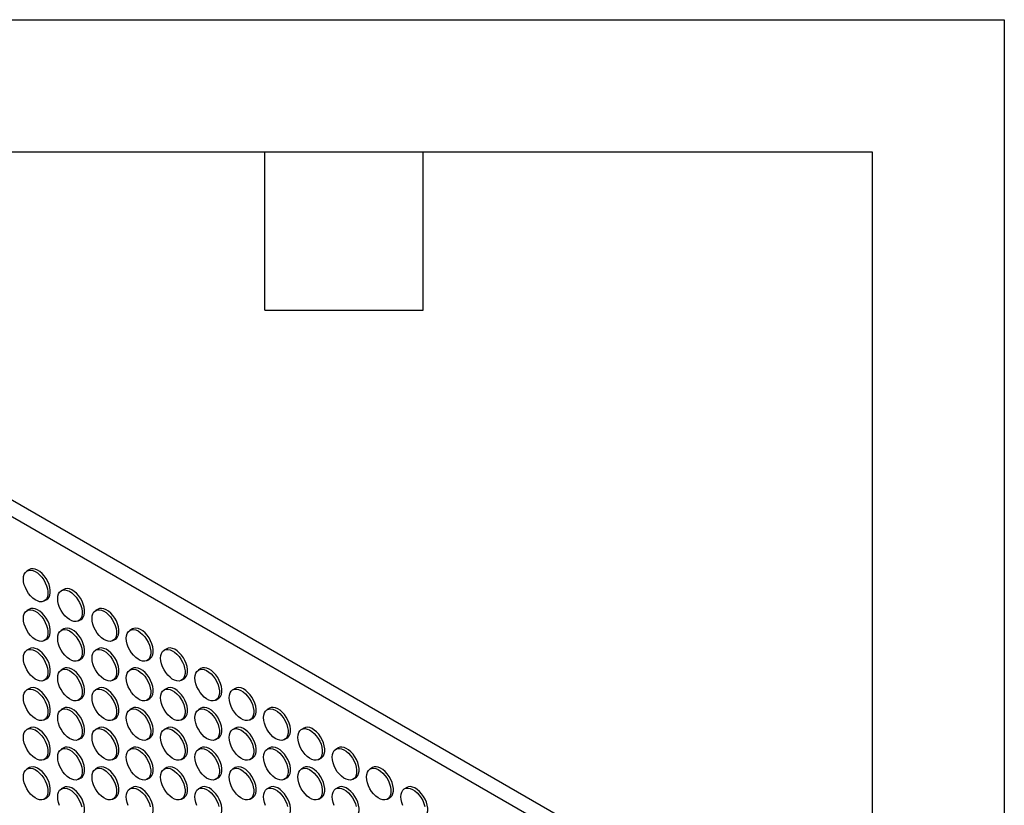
# Model space of a CAD drawing. Header units: millimetres. Extents: x 0 to 2235, y 0 to 1727.
# Tile 41 of 41: x 1856 to 2235, y 1425 to 1727. Entities that reach past the tile are written whole.
import ezdxf

# ---------------------------------------------------------------- set-up
doc = ezdxf.new("R2010")
doc.units = ezdxf.units.MM
doc.header["$LTSCALE"] = 8
doc.layers.add('TEXT', color=140, linetype='Continuous', lineweight=25)

msp = doc.modelspace()

# ---------------------------------------------------------------- linework, layer by layer
at = {"color": 7, "linetype": 'Continuous'}
for p, q in [((0.02, 1727.22), (2235.22, 1727.22)), ((2235.22, 1727.22), (2235.22, 0.02))]:
    msp.add_line(p, q, dxfattribs=at)
for p, q in [((1693.23, 1635), (2124.29, 1386.16)), ((2118.63, 1382.89), (1687.58, 1631.73)), ((1860.17, 1515.7), (1859.23, 1515.15)), ((1873.37, 1508.08), (1872.43, 1507.53)), ((1865.9, 1503.61), (1866.84, 1504.15)), ((1860.17, 1500.45), (1859.23, 1499.91)), ((1886.57, 1500.46), (1885.63, 1499.91)), ((1879.1, 1495.99), (1880.04, 1496.53)), ((1873.37, 1492.83), (1872.43, 1492.29)), ((1899.77, 1492.84), (1898.83, 1492.29)), ((1865.9, 1488.36), (1866.84, 1488.91)), ((1892.29, 1488.37), (1893.24, 1488.91)), ((1860.17, 1485.21), (1859.23, 1484.67)), ((1886.57, 1485.22), (1885.63, 1484.67)), ((1912.97, 1485.22), (1912.03, 1484.67)), ((1879.1, 1480.74), (1880.04, 1481.29)), ((1905.49, 1480.75), (1906.44, 1481.29)), ((1873.37, 1477.59), (1872.43, 1477.05)), ((1899.77, 1477.6), (1898.83, 1477.05)), ((1926.17, 1477.6), (1925.23, 1477.05)), ((1865.9, 1473.12), (1866.84, 1473.67)), ((1892.29, 1473.12), (1893.24, 1473.67)), ((1918.69, 1473.13), (1919.64, 1473.67)), ((1860.17, 1469.97), (1859.23, 1469.43)), ((1886.57, 1469.97), (1885.63, 1469.43)), ((1912.97, 1469.98), (1912.03, 1469.43)), ((1939.37, 1469.98), (1938.43, 1469.43)), ((1879.1, 1465.5), (1880.04, 1466.05)), ((1905.49, 1465.5), (1906.44, 1466.05)), ((1931.89, 1465.51), (1932.84, 1466.05)), ((1873.37, 1462.35), (1872.43, 1461.81)), ((1899.77, 1462.35), (1898.83, 1461.81)), ((1926.17, 1462.36), (1925.23, 1461.81)), ((1952.57, 1462.36), (1951.63, 1461.81)), ((1865.9, 1457.88), (1866.84, 1458.42)), ((1892.29, 1457.88), (1893.24, 1458.43)), ((1918.69, 1457.88), (1919.64, 1458.43)), ((1945.09, 1457.89), (1946.03, 1458.43)), ((1860.17, 1454.73), (1859.23, 1454.18)), ((1886.57, 1454.73), (1885.63, 1454.19)), ((1912.97, 1454.73), (1912.03, 1454.19)), ((1939.37, 1454.74), (1938.43, 1454.19)), ((1965.77, 1454.74), (1964.82, 1454.19)), ((1879.1, 1450.26), (1880.04, 1450.8)), ((1905.49, 1450.26), (1906.44, 1450.81)), ((1931.89, 1450.26), (1932.84, 1450.81)), ((1958.29, 1450.27), (1959.23, 1450.81)), ((1873.37, 1447.11), (1872.43, 1446.56)), ((1899.77, 1447.11), (1898.83, 1446.57)), ((1926.17, 1447.11), (1925.23, 1446.57)), ((1952.57, 1447.12), (1951.63, 1446.57)), ((1978.97, 1447.12), (1978.02, 1446.57)), ((1860.17, 1439.49), (1859.23, 1438.94)), ((1865.9, 1442.64), (1866.84, 1443.18)), ((1886.57, 1439.49), (1885.63, 1438.94)), ((1892.29, 1442.64), (1893.24, 1443.18)), ((1912.97, 1439.49), (1912.03, 1438.95)), ((1918.69, 1442.64), (1919.64, 1443.19)), ((1939.37, 1439.49), (1938.43, 1438.95)), ((1945.09, 1442.64), (1946.03, 1443.19)), ((1965.77, 1439.5), (1964.82, 1438.95)), ((1971.49, 1442.65), (1972.43, 1443.19)), ((1992.17, 1439.5), (1991.22, 1438.95)), ((1873.37, 1431.87), (1872.43, 1431.32)), ((1879.1, 1435.02), (1880.04, 1435.56)), ((1899.77, 1431.87), (1898.83, 1431.32)), ((1905.49, 1435.02), (1906.44, 1435.56)), ((1926.17, 1431.87), (1925.23, 1431.33)), ((1931.89, 1435.02), (1932.84, 1435.57)), ((1952.57, 1431.87), (1951.63, 1431.33)), ((1958.29, 1435.02), (1959.23, 1435.57)), ((1978.97, 1431.88), (1978.02, 1431.33)), ((1984.69, 1435.03), (1985.63, 1435.57)), ((2005.37, 1431.88), (2004.42, 1431.33)), ((1865.9, 1427.39), (1866.84, 1427.94)), ((1892.29, 1427.4), (1893.24, 1427.94)), ((1918.69, 1427.4), (1919.64, 1427.94)), ((1945.09, 1427.4), (1946.03, 1427.95)), ((1971.49, 1427.4), (1972.43, 1427.95)), ((1997.89, 1427.41), (1998.83, 1427.95))]:
    msp.add_line(p, q)
at = {"flags": 128}
for points in [[(1857.85, 1512.1), (1857.93, 1513.08), (1858.19, 1513.93), (1858.6, 1514.61), (1859.15, 1515.1), (1859.83, 1515.39), (1860.6, 1515.46), (1861.45, 1515.31), (1862.34, 1514.95), (1863.23, 1514.38), (1864.1, 1513.63), (1864.92, 1512.73), (1865.65, 1511.71), (1866.27, 1510.6), (1866.75, 1509.45), (1867.09, 1508.3), (1867.26, 1507.19), (1867.26, 1506.15), (1867.09, 1505.23), (1866.75, 1504.47), (1866.27, 1503.87), (1865.65, 1503.48), (1864.92, 1503.3), (1864.1, 1503.34), (1863.23, 1503.6), (1862.34, 1504.07), (1861.45, 1504.73), (1860.6, 1505.56), (1859.83, 1506.52), (1859.15, 1507.59), (1858.6, 1508.73), (1858.19, 1509.88), (1857.93, 1511.02), (1857.85, 1512.1)], [(1866.84, 1504.15), (1867.21, 1504.42), (1867.7, 1505.01), (1868.03, 1505.78), (1868.2, 1506.7), (1868.2, 1507.73), (1868.03, 1508.85), (1867.7, 1510), (1867.21, 1511.15), (1866.59, 1512.25), (1865.86, 1513.28), (1865.05, 1514.18), (1864.18, 1514.92), (1863.28, 1515.49), (1862.39, 1515.85), (1861.55, 1516.01), (1860.77, 1515.94), (1860.17, 1515.7)], [(1871.05, 1504.48), (1871.13, 1505.46), (1871.39, 1506.31), (1871.8, 1506.99), (1872.35, 1507.49), (1873.03, 1507.77), (1873.8, 1507.84), (1874.65, 1507.69), (1875.54, 1507.33), (1876.43, 1506.76), (1877.3, 1506.01), (1878.12, 1505.11), (1878.85, 1504.09), (1879.47, 1502.98), (1879.95, 1501.83), (1880.29, 1500.68), (1880.46, 1499.57), (1880.46, 1498.53), (1880.29, 1497.61), (1879.95, 1496.85), (1879.47, 1496.25), (1878.85, 1495.86), (1878.12, 1495.68), (1877.3, 1495.72), (1876.43, 1495.98), (1875.54, 1496.45), (1874.65, 1497.11), (1873.8, 1497.94), (1873.03, 1498.9), (1872.35, 1499.97), (1871.8, 1501.11), (1871.39, 1502.26), (1871.13, 1503.4), (1871.05, 1504.48)], [(1880.04, 1496.53), (1880.41, 1496.8), (1880.9, 1497.39), (1881.23, 1498.16), (1881.4, 1499.08), (1881.4, 1500.11), (1881.23, 1501.23), (1880.9, 1502.38), (1880.41, 1503.53), (1879.79, 1504.64), (1879.06, 1505.66), (1878.25, 1506.56), (1877.38, 1507.3), (1876.48, 1507.87), (1875.59, 1508.24), (1874.75, 1508.39), (1873.97, 1508.32), (1873.37, 1508.08)], [(1857.85, 1496.86), (1857.93, 1497.84), (1858.19, 1498.69), (1858.6, 1499.37), (1859.15, 1499.86), (1859.83, 1500.15), (1860.6, 1500.22), (1861.45, 1500.07), (1862.34, 1499.7), (1863.23, 1499.14), (1864.1, 1498.39), (1864.92, 1497.49), (1865.65, 1496.47), (1866.27, 1495.36), (1866.75, 1494.21), (1867.09, 1493.06), (1867.26, 1491.95), (1867.26, 1490.91), (1867.09, 1489.99), (1866.75, 1489.22), (1866.27, 1488.63), (1865.65, 1488.24), (1864.92, 1488.06), (1864.1, 1488.1), (1863.23, 1488.36), (1862.34, 1488.83), (1861.45, 1489.49), (1860.6, 1490.32), (1859.83, 1491.28), (1859.15, 1492.35), (1858.6, 1493.48), (1858.19, 1494.64), (1857.93, 1495.78), (1857.85, 1496.86)], [(1866.84, 1488.91), (1867.21, 1489.18), (1867.7, 1489.77), (1868.03, 1490.54), (1868.2, 1491.45), (1868.2, 1492.49), (1868.03, 1493.6), (1867.7, 1494.76), (1867.21, 1495.91), (1866.59, 1497.01), (1865.86, 1498.03), (1865.05, 1498.94), (1864.18, 1499.68), (1863.28, 1500.25), (1862.39, 1500.61), (1861.55, 1500.76), (1860.77, 1500.69), (1860.17, 1500.45)], [(1884.25, 1496.86), (1884.33, 1497.84), (1884.59, 1498.69), (1885, 1499.37), (1885.55, 1499.87), (1886.23, 1500.15), (1887, 1500.22), (1887.85, 1500.07), (1888.74, 1499.71), (1889.63, 1499.14), (1890.5, 1498.39), (1891.32, 1497.49), (1892.05, 1496.47), (1892.67, 1495.37), (1893.15, 1494.21), (1893.48, 1493.06), (1893.65, 1491.95), (1893.65, 1490.91), (1893.48, 1489.99), (1893.15, 1489.23), (1892.67, 1488.64), (1892.05, 1488.24), (1891.32, 1488.06), (1890.5, 1488.1), (1889.63, 1488.36), (1888.74, 1488.83), (1887.85, 1489.49), (1887, 1490.32), (1886.23, 1491.28), (1885.55, 1492.35), (1885, 1493.49), (1884.59, 1494.64), (1884.33, 1495.78), (1884.25, 1496.86)], [(1893.24, 1488.91), (1893.61, 1489.18), (1894.09, 1489.77), (1894.43, 1490.54), (1894.6, 1491.46), (1894.6, 1492.49), (1894.43, 1493.61), (1894.09, 1494.76), (1893.61, 1495.91), (1892.99, 1497.02), (1892.26, 1498.04), (1891.45, 1498.94), (1890.58, 1499.68), (1889.68, 1500.25), (1888.79, 1500.62), (1887.95, 1500.77), (1887.17, 1500.7), (1886.57, 1500.46)], [(1871.05, 1489.24), (1871.13, 1490.22), (1871.39, 1491.07), (1871.8, 1491.75), (1872.35, 1492.24), (1873.03, 1492.53), (1873.8, 1492.6), (1874.65, 1492.45), (1875.54, 1492.08), (1876.43, 1491.52), (1877.3, 1490.77), (1878.12, 1489.87), (1878.85, 1488.85), (1879.47, 1487.74), (1879.95, 1486.59), (1880.29, 1485.44), (1880.46, 1484.33), (1880.46, 1483.29), (1880.29, 1482.37), (1879.95, 1481.6), (1879.47, 1481.01), (1878.85, 1480.62), (1878.12, 1480.44), (1877.3, 1480.48), (1876.43, 1480.74), (1875.54, 1481.21), (1874.65, 1481.87), (1873.8, 1482.7), (1873.03, 1483.66), (1872.35, 1484.73), (1871.8, 1485.86), (1871.39, 1487.02), (1871.13, 1488.16), (1871.05, 1489.24)], [(1880.04, 1481.29), (1880.41, 1481.56), (1880.9, 1482.15), (1881.23, 1482.92), (1881.4, 1483.83), (1881.4, 1484.87), (1881.23, 1485.98), (1880.9, 1487.14), (1880.41, 1488.29), (1879.79, 1489.39), (1879.06, 1490.41), (1878.25, 1491.32), (1877.38, 1492.06), (1876.48, 1492.63), (1875.59, 1492.99), (1874.75, 1493.14), (1873.97, 1493.07), (1873.37, 1492.83)], [(1897.45, 1489.24), (1897.53, 1490.22), (1897.78, 1491.07), (1898.2, 1491.75), (1898.75, 1492.25), (1899.43, 1492.53), (1900.2, 1492.6), (1901.05, 1492.45), (1901.94, 1492.09), (1902.83, 1491.52), (1903.7, 1490.77), (1904.52, 1489.87), (1905.25, 1488.85), (1905.87, 1487.75), (1906.35, 1486.59), (1906.68, 1485.44), (1906.85, 1484.33), (1906.85, 1483.29), (1906.68, 1482.37), (1906.35, 1481.61), (1905.87, 1481.02), (1905.25, 1480.62), (1904.52, 1480.44), (1903.7, 1480.49), (1902.83, 1480.74), (1901.94, 1481.21), (1901.05, 1481.87), (1900.2, 1482.7), (1899.43, 1483.66), (1898.75, 1484.73), (1898.2, 1485.87), (1897.78, 1487.02), (1897.53, 1488.16), (1897.45, 1489.24)], [(1906.44, 1481.29), (1906.81, 1481.56), (1907.29, 1482.15), (1907.63, 1482.92), (1907.8, 1483.84), (1907.8, 1484.87), (1907.63, 1485.99), (1907.29, 1487.14), (1906.81, 1488.29), (1906.19, 1489.4), (1905.46, 1490.42), (1904.65, 1491.32), (1903.77, 1492.06), (1902.88, 1492.63), (1901.99, 1493), (1901.15, 1493.15), (1900.37, 1493.08), (1899.77, 1492.84)], [(1857.85, 1481.62), (1857.93, 1482.6), (1858.19, 1483.44), (1858.6, 1484.13), (1859.15, 1484.62), (1859.83, 1484.91), (1860.6, 1484.98), (1861.45, 1484.83), (1862.34, 1484.46), (1863.23, 1483.9), (1864.1, 1483.15), (1864.92, 1482.25), (1865.65, 1481.23), (1866.27, 1480.12), (1866.75, 1478.97), (1867.09, 1477.82), (1867.26, 1476.7), (1867.26, 1475.67), (1867.09, 1474.75), (1866.75, 1473.98), (1866.27, 1473.39), (1865.65, 1473), (1864.92, 1472.82), (1864.1, 1472.86), (1863.23, 1473.12), (1862.34, 1473.59), (1861.45, 1474.25), (1860.6, 1475.07), (1859.83, 1476.04), (1859.15, 1477.11), (1858.6, 1478.24), (1858.19, 1479.4), (1857.93, 1480.54), (1857.85, 1481.62)], [(1866.84, 1473.67), (1867.21, 1473.93), (1867.7, 1474.53), (1868.03, 1475.29), (1868.2, 1476.21), (1868.2, 1477.25), (1868.03, 1478.36), (1867.7, 1479.51), (1867.21, 1480.66), (1866.59, 1481.77), (1865.86, 1482.79), (1865.05, 1483.69), (1864.18, 1484.44), (1863.28, 1485.01), (1862.39, 1485.37), (1861.55, 1485.52), (1860.77, 1485.45), (1860.17, 1485.21)], [(1884.25, 1481.62), (1884.33, 1482.6), (1884.59, 1483.45), (1885, 1484.13), (1885.55, 1484.62), (1886.23, 1484.91), (1887, 1484.98), (1887.85, 1484.83), (1888.74, 1484.46), (1889.63, 1483.9), (1890.5, 1483.15), (1891.32, 1482.25), (1892.05, 1481.23), (1892.67, 1480.12), (1893.15, 1478.97), (1893.48, 1477.82), (1893.65, 1476.71), (1893.65, 1475.67), (1893.48, 1474.75), (1893.15, 1473.98), (1892.67, 1473.39), (1892.05, 1473), (1891.32, 1472.82), (1890.5, 1472.86), (1889.63, 1473.12), (1888.74, 1473.59), (1887.85, 1474.25), (1887, 1475.08), (1886.23, 1476.04), (1885.55, 1477.11), (1885, 1478.24), (1884.59, 1479.4), (1884.33, 1480.54), (1884.25, 1481.62)], [(1893.24, 1473.67), (1893.61, 1473.94), (1894.09, 1474.53), (1894.43, 1475.3), (1894.6, 1476.21), (1894.6, 1477.25), (1894.43, 1478.36), (1894.09, 1479.52), (1893.61, 1480.67), (1892.99, 1481.77), (1892.26, 1482.79), (1891.45, 1483.7), (1890.58, 1484.44), (1889.68, 1485.01), (1888.79, 1485.37), (1887.95, 1485.52), (1887.17, 1485.45), (1886.57, 1485.22)], [(1910.65, 1481.62), (1910.73, 1482.6), (1910.98, 1483.45), (1911.39, 1484.13), (1911.95, 1484.63), (1912.63, 1484.91), (1913.4, 1484.98), (1914.25, 1484.83), (1915.14, 1484.47), (1916.03, 1483.9), (1916.9, 1483.15), (1917.72, 1482.25), (1918.45, 1481.23), (1919.07, 1480.13), (1919.55, 1478.98), (1919.88, 1477.82), (1920.05, 1476.71), (1920.05, 1475.67), (1919.88, 1474.75), (1919.55, 1473.99), (1919.07, 1473.4), (1918.45, 1473), (1917.72, 1472.82), (1916.9, 1472.87), (1916.03, 1473.12), (1915.14, 1473.59), (1914.25, 1474.25), (1913.4, 1475.08), (1912.63, 1476.04), (1911.95, 1477.11), (1911.39, 1478.25), (1910.98, 1479.4), (1910.73, 1480.54), (1910.65, 1481.62)], [(1919.64, 1473.67), (1920.01, 1473.94), (1920.49, 1474.53), (1920.83, 1475.3), (1921, 1476.22), (1921, 1477.25), (1920.83, 1478.37), (1920.49, 1479.52), (1920.01, 1480.67), (1919.39, 1481.78), (1918.66, 1482.8), (1917.84, 1483.7), (1916.97, 1484.44), (1916.08, 1485.01), (1915.19, 1485.38), (1914.34, 1485.53), (1913.57, 1485.46), (1912.97, 1485.22)], [(1871.05, 1474), (1871.13, 1474.98), (1871.39, 1475.82), (1871.8, 1476.51), (1872.35, 1477), (1873.03, 1477.29), (1873.8, 1477.36), (1874.65, 1477.21), (1875.54, 1476.84), (1876.43, 1476.28), (1877.3, 1475.53), (1878.12, 1474.63), (1878.85, 1473.61), (1879.47, 1472.5), (1879.95, 1471.35), (1880.29, 1470.2), (1880.46, 1469.08), (1880.46, 1468.05), (1880.29, 1467.13), (1879.95, 1466.36), (1879.47, 1465.77), (1878.85, 1465.38), (1878.12, 1465.2), (1877.3, 1465.24), (1876.43, 1465.5), (1875.54, 1465.97), (1874.65, 1466.63), (1873.8, 1467.45), (1873.03, 1468.42), (1872.35, 1469.49), (1871.8, 1470.62), (1871.39, 1471.78), (1871.13, 1472.92), (1871.05, 1474)], [(1880.04, 1466.05), (1880.41, 1466.31), (1880.9, 1466.91), (1881.23, 1467.67), (1881.4, 1468.59), (1881.4, 1469.63), (1881.23, 1470.74), (1880.9, 1471.89), (1880.41, 1473.04), (1879.79, 1474.15), (1879.06, 1475.17), (1878.25, 1476.07), (1877.38, 1476.82), (1876.48, 1477.39), (1875.59, 1477.75), (1874.75, 1477.9), (1873.97, 1477.83), (1873.37, 1477.59)], [(1897.45, 1474), (1897.53, 1474.98), (1897.78, 1475.83), (1898.2, 1476.51), (1898.75, 1477), (1899.43, 1477.29), (1900.2, 1477.36), (1901.05, 1477.21), (1901.94, 1476.84), (1902.83, 1476.28), (1903.7, 1475.53), (1904.52, 1474.63), (1905.25, 1473.61), (1905.87, 1472.5), (1906.35, 1471.35), (1906.68, 1470.2), (1906.85, 1469.09), (1906.85, 1468.05), (1906.68, 1467.13), (1906.35, 1466.36), (1905.87, 1465.77), (1905.25, 1465.38), (1904.52, 1465.2), (1903.7, 1465.24), (1902.83, 1465.5), (1901.94, 1465.97), (1901.05, 1466.63), (1900.2, 1467.46), (1899.43, 1468.42), (1898.75, 1469.49), (1898.2, 1470.62), (1897.78, 1471.78), (1897.53, 1472.92), (1897.45, 1474)], [(1906.44, 1466.05), (1906.81, 1466.32), (1907.29, 1466.91), (1907.63, 1467.68), (1907.8, 1468.6), (1907.8, 1469.63), (1907.63, 1470.74), (1907.29, 1471.9), (1906.81, 1473.05), (1906.19, 1474.15), (1905.46, 1475.18), (1904.65, 1476.08), (1903.77, 1476.82), (1902.88, 1477.39), (1901.99, 1477.75), (1901.15, 1477.9), (1900.37, 1477.83), (1899.77, 1477.6)], [(1923.85, 1474), (1923.93, 1474.98), (1924.18, 1475.83), (1924.59, 1476.51), (1925.15, 1477.01), (1925.83, 1477.29), (1926.6, 1477.36), (1927.45, 1477.21), (1928.34, 1476.85), (1929.23, 1476.28), (1930.1, 1475.53), (1930.92, 1474.63), (1931.65, 1473.61), (1932.27, 1472.51), (1932.75, 1471.36), (1933.08, 1470.2), (1933.25, 1469.09), (1933.25, 1468.05), (1933.08, 1467.14), (1932.75, 1466.37), (1932.27, 1465.78), (1931.65, 1465.38), (1930.92, 1465.2), (1930.1, 1465.25), (1929.23, 1465.5), (1928.34, 1465.97), (1927.45, 1466.63), (1926.6, 1467.46), (1925.83, 1468.42), (1925.15, 1469.49), (1924.59, 1470.63), (1924.18, 1471.78), (1923.93, 1472.92), (1923.85, 1474)], [(1932.84, 1466.05), (1933.21, 1466.32), (1933.69, 1466.91), (1934.03, 1467.68), (1934.2, 1468.6), (1934.2, 1469.63), (1934.03, 1470.75), (1933.69, 1471.9), (1933.21, 1473.05), (1932.59, 1474.16), (1931.86, 1475.18), (1931.04, 1476.08), (1930.17, 1476.82), (1929.28, 1477.39), (1928.39, 1477.76), (1927.54, 1477.91), (1926.77, 1477.84), (1926.17, 1477.6)], [(1857.85, 1466.37), (1857.93, 1467.35), (1858.19, 1468.2), (1858.6, 1468.88), (1859.15, 1469.38), (1859.83, 1469.67), (1860.6, 1469.73), (1861.45, 1469.58), (1862.34, 1469.22), (1863.23, 1468.65), (1864.1, 1467.91), (1864.92, 1467.01), (1865.65, 1465.98), (1866.27, 1464.88), (1866.75, 1463.73), (1867.09, 1462.58), (1867.26, 1461.46), (1867.26, 1460.43), (1867.09, 1459.51), (1866.75, 1458.74), (1866.27, 1458.15), (1865.65, 1457.76), (1864.92, 1457.58), (1864.1, 1457.62), (1863.23, 1457.88), (1862.34, 1458.34), (1861.45, 1459), (1860.6, 1459.83), (1859.83, 1460.8), (1859.15, 1461.87), (1858.6, 1463), (1858.19, 1464.16), (1857.93, 1465.29), (1857.85, 1466.37)], [(1866.84, 1458.42), (1867.21, 1458.69), (1867.7, 1459.28), (1868.03, 1460.05), (1868.2, 1460.97), (1868.2, 1462.01), (1868.03, 1463.12), (1867.7, 1464.27), (1867.21, 1465.42), (1866.59, 1466.53), (1865.86, 1467.55), (1865.05, 1468.45), (1864.18, 1469.2), (1863.28, 1469.76), (1862.39, 1470.13), (1861.55, 1470.28), (1860.77, 1470.21), (1860.17, 1469.97)], [(1884.25, 1466.38), (1884.33, 1467.36), (1884.59, 1468.2), (1885, 1468.89), (1885.55, 1469.38), (1886.23, 1469.67), (1887, 1469.74), (1887.85, 1469.59), (1888.74, 1469.22), (1889.63, 1468.66), (1890.5, 1467.91), (1891.32, 1467.01), (1892.05, 1465.99), (1892.67, 1464.88), (1893.15, 1463.73), (1893.48, 1462.58), (1893.65, 1461.46), (1893.65, 1460.43), (1893.48, 1459.51), (1893.15, 1458.74), (1892.67, 1458.15), (1892.05, 1457.76), (1891.32, 1457.58), (1890.5, 1457.62), (1889.63, 1457.88), (1888.74, 1458.35), (1887.85, 1459.01), (1887, 1459.83), (1886.23, 1460.8), (1885.55, 1461.87), (1885, 1463), (1884.59, 1464.16), (1884.33, 1465.3), (1884.25, 1466.38)], [(1893.24, 1458.43), (1893.61, 1458.7), (1894.09, 1459.29), (1894.43, 1460.05), (1894.6, 1460.97), (1894.6, 1462.01), (1894.43, 1463.12), (1894.09, 1464.27), (1893.61, 1465.43), (1892.99, 1466.53), (1892.26, 1467.55), (1891.45, 1468.45), (1890.58, 1469.2), (1889.68, 1469.77), (1888.79, 1470.13), (1887.95, 1470.28), (1887.17, 1470.21), (1886.57, 1469.97)], [(1910.65, 1466.38), (1910.73, 1467.36), (1910.98, 1468.21), (1911.39, 1468.89), (1911.95, 1469.38), (1912.63, 1469.67), (1913.4, 1469.74), (1914.25, 1469.59), (1915.14, 1469.22), (1916.03, 1468.66), (1916.9, 1467.91), (1917.72, 1467.01), (1918.45, 1465.99), (1919.07, 1464.88), (1919.55, 1463.73), (1919.88, 1462.58), (1920.05, 1461.47), (1920.05, 1460.43), (1919.88, 1459.51), (1919.55, 1458.74), (1919.07, 1458.15), (1918.45, 1457.76), (1917.72, 1457.58), (1916.9, 1457.62), (1916.03, 1457.88), (1915.14, 1458.35), (1914.25, 1459.01), (1913.4, 1459.84), (1912.63, 1460.8), (1911.95, 1461.87), (1911.39, 1463), (1910.98, 1464.16), (1910.73, 1465.3), (1910.65, 1466.38)], [(1919.64, 1458.43), (1920.01, 1458.7), (1920.49, 1459.29), (1920.83, 1460.06), (1921, 1460.98), (1921, 1462.01), (1920.83, 1463.12), (1920.49, 1464.28), (1920.01, 1465.43), (1919.39, 1466.53), (1918.66, 1467.56), (1917.84, 1468.46), (1916.97, 1469.2), (1916.08, 1469.77), (1915.19, 1470.13), (1914.34, 1470.28), (1913.57, 1470.21), (1912.97, 1469.98)], [(1937.04, 1466.38), (1937.13, 1467.36), (1937.38, 1468.21), (1937.79, 1468.89), (1938.35, 1469.39), (1939.02, 1469.67), (1939.8, 1469.74), (1940.65, 1469.59), (1941.53, 1469.23), (1942.43, 1468.66), (1943.3, 1467.91), (1944.12, 1467.01), (1944.85, 1465.99), (1945.46, 1464.89), (1945.95, 1463.74), (1946.28, 1462.58), (1946.45, 1461.47), (1946.45, 1460.43), (1946.28, 1459.52), (1945.95, 1458.75), (1945.46, 1458.16), (1944.85, 1457.76), (1944.12, 1457.58), (1943.3, 1457.63), (1942.43, 1457.88), (1941.53, 1458.35), (1940.65, 1459.01), (1939.8, 1459.84), (1939.02, 1460.8), (1938.35, 1461.87), (1937.79, 1463.01), (1937.38, 1464.16), (1937.13, 1465.3), (1937.04, 1466.38)], [(1946.03, 1458.43), (1946.41, 1458.7), (1946.89, 1459.29), (1947.22, 1460.06), (1947.39, 1460.98), (1947.39, 1462.01), (1947.22, 1463.13), (1946.89, 1464.28), (1946.41, 1465.43), (1945.79, 1466.54), (1945.06, 1467.56), (1944.24, 1468.46), (1943.37, 1469.21), (1942.48, 1469.77), (1941.59, 1470.14), (1940.74, 1470.29), (1939.97, 1470.22), (1939.37, 1469.98)], [(1880.04, 1450.8), (1880.41, 1451.07), (1880.9, 1451.66), (1881.23, 1452.43), (1881.4, 1453.35), (1881.4, 1454.39), (1881.23, 1455.5), (1880.9, 1456.65), (1880.41, 1457.8), (1879.79, 1458.91), (1879.06, 1459.93), (1878.25, 1460.83), (1877.38, 1461.58), (1876.48, 1462.14), (1875.59, 1462.51), (1874.75, 1462.66), (1873.97, 1462.59), (1873.37, 1462.35)], [(1906.44, 1450.81), (1906.81, 1451.08), (1907.29, 1451.67), (1907.63, 1452.43), (1907.8, 1453.35), (1907.8, 1454.39), (1907.63, 1455.5), (1907.29, 1456.66), (1906.81, 1457.81), (1906.19, 1458.91), (1905.46, 1459.93), (1904.65, 1460.83), (1903.77, 1461.58), (1902.88, 1462.15), (1901.99, 1462.51), (1901.15, 1462.66), (1900.37, 1462.59), (1899.77, 1462.35)], [(1932.84, 1450.81), (1933.21, 1451.08), (1933.69, 1451.67), (1934.03, 1452.44), (1934.2, 1453.36), (1934.2, 1454.39), (1934.03, 1455.5), (1933.69, 1456.66), (1933.21, 1457.81), (1932.59, 1458.91), (1931.86, 1459.94), (1931.04, 1460.84), (1930.17, 1461.58), (1929.28, 1462.15), (1928.39, 1462.51), (1927.54, 1462.66), (1926.77, 1462.59), (1926.17, 1462.36)], [(1959.23, 1450.81), (1959.61, 1451.08), (1960.09, 1451.67), (1960.42, 1452.44), (1960.59, 1453.36), (1960.59, 1454.39), (1960.42, 1455.51), (1960.09, 1456.66), (1959.61, 1457.81), (1958.99, 1458.92), (1958.26, 1459.94), (1957.44, 1460.84), (1956.57, 1461.59), (1955.68, 1462.15), (1954.79, 1462.52), (1953.94, 1462.67), (1953.17, 1462.6), (1952.57, 1462.36)], [(1871.05, 1458.75), (1871.13, 1459.74), (1871.39, 1460.58), (1871.8, 1461.27), (1872.35, 1461.76), (1873.03, 1462.05), (1873.8, 1462.11), (1874.65, 1461.96), (1875.54, 1461.6), (1876.43, 1461.03), (1877.3, 1460.29), (1878.12, 1459.39), (1878.85, 1458.36), (1879.47, 1457.26), (1879.95, 1456.11), (1880.29, 1454.96), (1880.46, 1453.84), (1880.46, 1452.81), (1880.29, 1451.89), (1879.95, 1451.12), (1879.47, 1450.53), (1878.85, 1450.14), (1878.12, 1449.96), (1877.3, 1450), (1876.43, 1450.26), (1875.54, 1450.72), (1874.65, 1451.38), (1873.8, 1452.21), (1873.03, 1453.18), (1872.35, 1454.25), (1871.8, 1455.38), (1871.39, 1456.54), (1871.13, 1457.67), (1871.05, 1458.75)], [(1897.45, 1458.76), (1897.53, 1459.74), (1897.78, 1460.58), (1898.2, 1461.27), (1898.75, 1461.76), (1899.43, 1462.05), (1900.2, 1462.12), (1901.05, 1461.97), (1901.94, 1461.6), (1902.83, 1461.04), (1903.7, 1460.29), (1904.52, 1459.39), (1905.25, 1458.37), (1905.87, 1457.26), (1906.35, 1456.11), (1906.68, 1454.96), (1906.85, 1453.84), (1906.85, 1452.81), (1906.68, 1451.89), (1906.35, 1451.12), (1905.87, 1450.53), (1905.25, 1450.14), (1904.52, 1449.96), (1903.7, 1450), (1902.83, 1450.26), (1901.94, 1450.73), (1901.05, 1451.39), (1900.2, 1452.21), (1899.43, 1453.18), (1898.75, 1454.25), (1898.2, 1455.38), (1897.78, 1456.54), (1897.53, 1457.68), (1897.45, 1458.76)], [(1923.85, 1458.76), (1923.93, 1459.74), (1924.18, 1460.59), (1924.59, 1461.27), (1925.15, 1461.76), (1925.83, 1462.05), (1926.6, 1462.12), (1927.45, 1461.97), (1928.34, 1461.6), (1929.23, 1461.04), (1930.1, 1460.29), (1930.92, 1459.39), (1931.65, 1458.37), (1932.27, 1457.26), (1932.75, 1456.11), (1933.08, 1454.96), (1933.25, 1453.85), (1933.25, 1452.81), (1933.08, 1451.89), (1932.75, 1451.12), (1932.27, 1450.53), (1931.65, 1450.14), (1930.92, 1449.96), (1930.1, 1450), (1929.23, 1450.26), (1928.34, 1450.73), (1927.45, 1451.39), (1926.6, 1452.22), (1925.83, 1453.18), (1925.15, 1454.25), (1924.59, 1455.38), (1924.18, 1456.54), (1923.93, 1457.68), (1923.85, 1458.76)], [(1950.24, 1458.76), (1950.33, 1459.74), (1950.58, 1460.59), (1950.99, 1461.27), (1951.55, 1461.77), (1952.22, 1462.05), (1953, 1462.12), (1953.85, 1461.97), (1954.73, 1461.61), (1955.63, 1461.04), (1956.5, 1460.29), (1957.32, 1459.39), (1958.05, 1458.37), (1958.66, 1457.27), (1959.15, 1456.12), (1959.48, 1454.96), (1959.65, 1453.85), (1959.65, 1452.81), (1959.48, 1451.9), (1959.15, 1451.13), (1958.66, 1450.54), (1958.05, 1450.14), (1957.32, 1449.97), (1956.5, 1450.01), (1955.63, 1450.26), (1954.73, 1450.73), (1953.85, 1451.39), (1953, 1452.22), (1952.22, 1453.18), (1951.55, 1454.25), (1950.99, 1455.39), (1950.58, 1456.54), (1950.33, 1457.68), (1950.24, 1458.76)], [(1866.84, 1443.18), (1867.21, 1443.45), (1867.7, 1444.04), (1868.03, 1444.81), (1868.2, 1445.73), (1868.2, 1446.76), (1868.03, 1447.88), (1867.7, 1449.03), (1867.21, 1450.18), (1866.59, 1451.29), (1865.86, 1452.31), (1865.05, 1453.21), (1864.18, 1453.96), (1863.28, 1454.52), (1862.39, 1454.89), (1861.55, 1455.04), (1860.77, 1454.97), (1860.17, 1454.73)], [(1893.24, 1443.18), (1893.61, 1443.45), (1894.09, 1444.04), (1894.43, 1444.81), (1894.6, 1445.73), (1894.6, 1446.77), (1894.43, 1447.88), (1894.09, 1449.03), (1893.61, 1450.18), (1892.99, 1451.29), (1892.26, 1452.31), (1891.45, 1453.21), (1890.58, 1453.96), (1889.68, 1454.52), (1888.79, 1454.89), (1887.95, 1455.04), (1887.17, 1454.97), (1886.57, 1454.73)], [(1919.64, 1443.19), (1920.01, 1443.46), (1920.49, 1444.05), (1920.83, 1444.81), (1921, 1445.73), (1921, 1446.77), (1920.83, 1447.88), (1920.49, 1449.04), (1920.01, 1450.19), (1919.39, 1451.29), (1918.66, 1452.31), (1917.84, 1453.21), (1916.97, 1453.96), (1916.08, 1454.53), (1915.19, 1454.89), (1914.34, 1455.04), (1913.57, 1454.97), (1912.97, 1454.73)], [(1946.03, 1443.19), (1946.41, 1443.46), (1946.89, 1444.05), (1947.22, 1444.82), (1947.39, 1445.74), (1947.39, 1446.77), (1947.22, 1447.88), (1946.89, 1449.04), (1946.41, 1450.19), (1945.79, 1451.29), (1945.06, 1452.32), (1944.24, 1453.22), (1943.37, 1453.96), (1942.48, 1454.53), (1941.59, 1454.89), (1940.74, 1455.04), (1939.97, 1454.97), (1939.37, 1454.74)], [(1972.43, 1443.19), (1972.81, 1443.46), (1973.29, 1444.05), (1973.62, 1444.82), (1973.79, 1445.74), (1973.79, 1446.77), (1973.62, 1447.89), (1973.29, 1449.04), (1972.81, 1450.19), (1972.19, 1451.3), (1971.46, 1452.32), (1970.64, 1453.22), (1969.77, 1453.97), (1968.88, 1454.53), (1967.99, 1454.9), (1967.14, 1455.05), (1966.37, 1454.98), (1965.77, 1454.74)], [(1857.85, 1451.13), (1857.93, 1452.11), (1858.19, 1452.96), (1858.6, 1453.64), (1859.15, 1454.14), (1859.83, 1454.42), (1860.6, 1454.49), (1861.45, 1454.34), (1862.34, 1453.98), (1863.23, 1453.41), (1864.1, 1452.66), (1864.92, 1451.76), (1865.65, 1450.74), (1866.27, 1449.64), (1866.75, 1448.49), (1867.09, 1447.33), (1867.26, 1446.22), (1867.26, 1445.18), (1867.09, 1444.27), (1866.75, 1443.5), (1866.27, 1442.91), (1865.65, 1442.51), (1864.92, 1442.34), (1864.1, 1442.38), (1863.23, 1442.63), (1862.34, 1443.1), (1861.45, 1443.76), (1860.6, 1444.59), (1859.83, 1445.55), (1859.15, 1446.62), (1858.6, 1447.76), (1858.19, 1448.91), (1857.93, 1450.05), (1857.85, 1451.13)], [(1884.25, 1451.13), (1884.33, 1452.12), (1884.59, 1452.96), (1885, 1453.65), (1885.55, 1454.14), (1886.23, 1454.43), (1887, 1454.5), (1887.85, 1454.34), (1888.74, 1453.98), (1889.63, 1453.41), (1890.5, 1452.67), (1891.32, 1451.77), (1892.05, 1450.74), (1892.67, 1449.64), (1893.15, 1448.49), (1893.48, 1447.34), (1893.65, 1446.22), (1893.65, 1445.19), (1893.48, 1444.27), (1893.15, 1443.5), (1892.67, 1442.91), (1892.05, 1442.52), (1891.32, 1442.34), (1890.5, 1442.38), (1889.63, 1442.64), (1888.74, 1443.1), (1887.85, 1443.76), (1887, 1444.59), (1886.23, 1445.56), (1885.55, 1446.63), (1885, 1447.76), (1884.59, 1448.92), (1884.33, 1450.05), (1884.25, 1451.13)], [(1910.65, 1451.14), (1910.73, 1452.12), (1910.98, 1452.96), (1911.39, 1453.65), (1911.95, 1454.14), (1912.63, 1454.43), (1913.4, 1454.5), (1914.25, 1454.35), (1915.14, 1453.98), (1916.03, 1453.42), (1916.9, 1452.67), (1917.72, 1451.77), (1918.45, 1450.75), (1919.07, 1449.64), (1919.55, 1448.49), (1919.88, 1447.34), (1920.05, 1446.22), (1920.05, 1445.19), (1919.88, 1444.27), (1919.55, 1443.5), (1919.07, 1442.91), (1918.45, 1442.52), (1917.72, 1442.34), (1916.9, 1442.38), (1916.03, 1442.64), (1915.14, 1443.11), (1914.25, 1443.77), (1913.4, 1444.59), (1912.63, 1445.56), (1911.95, 1446.63), (1911.39, 1447.76), (1910.98, 1448.92), (1910.73, 1450.06), (1910.65, 1451.14)], [(1937.04, 1451.14), (1937.13, 1452.12), (1937.38, 1452.97), (1937.79, 1453.65), (1938.35, 1454.14), (1939.02, 1454.43), (1939.8, 1454.5), (1940.65, 1454.35), (1941.53, 1453.98), (1942.43, 1453.42), (1943.3, 1452.67), (1944.12, 1451.77), (1944.85, 1450.75), (1945.46, 1449.64), (1945.95, 1448.49), (1946.28, 1447.34), (1946.45, 1446.23), (1946.45, 1445.19), (1946.28, 1444.27), (1945.95, 1443.5), (1945.46, 1442.91), (1944.85, 1442.52), (1944.12, 1442.34), (1943.3, 1442.38), (1942.43, 1442.64), (1941.53, 1443.11), (1940.65, 1443.77), (1939.8, 1444.6), (1939.02, 1445.56), (1938.35, 1446.63), (1937.79, 1447.76), (1937.38, 1448.92), (1937.13, 1450.06), (1937.04, 1451.14)], [(1963.44, 1451.14), (1963.53, 1452.12), (1963.78, 1452.97), (1964.19, 1453.65), (1964.75, 1454.15), (1965.42, 1454.43), (1966.2, 1454.5), (1967.05, 1454.35), (1967.93, 1453.99), (1968.83, 1453.42), (1969.7, 1452.67), (1970.51, 1451.77), (1971.24, 1450.75), (1971.86, 1449.65), (1972.35, 1448.5), (1972.68, 1447.34), (1972.85, 1446.23), (1972.85, 1445.19), (1972.68, 1444.28), (1972.35, 1443.51), (1971.86, 1442.92), (1971.24, 1442.52), (1970.51, 1442.35), (1969.7, 1442.39), (1968.83, 1442.64), (1967.93, 1443.11), (1967.05, 1443.77), (1966.2, 1444.6), (1965.42, 1445.56), (1964.75, 1446.63), (1964.19, 1447.77), (1963.78, 1448.92), (1963.53, 1450.06), (1963.44, 1451.14)], [(1880.04, 1435.56), (1880.41, 1435.83), (1880.9, 1436.42), (1881.23, 1437.19), (1881.4, 1438.11), (1881.4, 1439.14), (1881.23, 1440.26), (1880.9, 1441.41), (1880.41, 1442.56), (1879.79, 1443.67), (1879.06, 1444.69), (1878.25, 1445.59), (1877.38, 1446.34), (1876.48, 1446.9), (1875.59, 1447.27), (1874.75, 1447.42), (1873.97, 1447.35), (1873.37, 1447.11)], [(1906.44, 1435.56), (1906.81, 1435.83), (1907.29, 1436.42), (1907.63, 1437.19), (1907.8, 1438.11), (1907.8, 1439.15), (1907.63, 1440.26), (1907.29, 1441.41), (1906.81, 1442.56), (1906.19, 1443.67), (1905.46, 1444.69), (1904.65, 1445.59), (1903.77, 1446.34), (1902.88, 1446.9), (1901.99, 1447.27), (1901.15, 1447.42), (1900.37, 1447.35), (1899.77, 1447.11)], [(1932.84, 1435.57), (1933.21, 1435.84), (1933.69, 1436.43), (1934.03, 1437.2), (1934.2, 1438.11), (1934.2, 1439.15), (1934.03, 1440.26), (1933.69, 1441.42), (1933.21, 1442.57), (1932.59, 1443.67), (1931.86, 1444.69), (1931.04, 1445.59), (1930.17, 1446.34), (1929.28, 1446.91), (1928.39, 1447.27), (1927.54, 1447.42), (1926.77, 1447.35), (1926.17, 1447.11)], [(1959.23, 1435.57), (1959.61, 1435.84), (1960.09, 1436.43), (1960.42, 1437.2), (1960.59, 1438.12), (1960.59, 1439.15), (1960.42, 1440.26), (1960.09, 1441.42), (1959.61, 1442.57), (1958.99, 1443.67), (1958.26, 1444.7), (1957.44, 1445.6), (1956.57, 1446.34), (1955.68, 1446.91), (1954.79, 1447.27), (1953.94, 1447.42), (1953.17, 1447.36), (1952.57, 1447.12)], [(1985.63, 1435.57), (1986.01, 1435.84), (1986.49, 1436.43), (1986.82, 1437.2), (1986.99, 1438.12), (1986.99, 1439.15), (1986.82, 1440.27), (1986.49, 1441.42), (1986.01, 1442.57), (1985.39, 1443.68), (1984.66, 1444.7), (1983.84, 1445.6), (1982.97, 1446.35), (1982.08, 1446.91), (1981.19, 1447.28), (1980.34, 1447.43), (1979.57, 1447.36), (1978.97, 1447.12)], [(1871.05, 1443.51), (1871.13, 1444.49), (1871.39, 1445.34), (1871.8, 1446.02), (1872.35, 1446.52), (1873.03, 1446.8), (1873.8, 1446.87), (1874.65, 1446.72), (1875.54, 1446.36), (1876.43, 1445.79), (1877.3, 1445.04), (1878.12, 1444.14), (1878.85, 1443.12), (1879.47, 1442.02), (1879.95, 1440.87), (1880.29, 1439.71), (1880.46, 1438.6), (1880.46, 1437.56), (1880.29, 1436.65), (1879.95, 1435.88), (1879.47, 1435.29), (1878.85, 1434.89), (1878.12, 1434.72), (1877.3, 1434.76), (1876.43, 1435.02), (1875.54, 1435.48), (1874.65, 1436.14), (1873.8, 1436.97), (1873.03, 1437.93), (1872.35, 1439), (1871.8, 1440.14), (1871.39, 1441.29), (1871.13, 1442.43), (1871.05, 1443.51)], [(1897.45, 1443.51), (1897.53, 1444.5), (1897.78, 1445.34), (1898.2, 1446.03), (1898.75, 1446.52), (1899.43, 1446.81), (1900.2, 1446.88), (1901.05, 1446.72), (1901.94, 1446.36), (1902.83, 1445.79), (1903.7, 1445.05), (1904.52, 1444.15), (1905.25, 1443.12), (1905.87, 1442.02), (1906.35, 1440.87), (1906.68, 1439.72), (1906.85, 1438.6), (1906.85, 1437.57), (1906.68, 1436.65), (1906.35, 1435.88), (1905.87, 1435.29), (1905.25, 1434.9), (1904.52, 1434.72), (1903.7, 1434.76), (1902.83, 1435.02), (1901.94, 1435.49), (1901.05, 1436.14), (1900.2, 1436.97), (1899.43, 1437.94), (1898.75, 1439.01), (1898.2, 1440.14), (1897.78, 1441.3), (1897.53, 1442.44), (1897.45, 1443.51)], [(1923.85, 1443.52), (1923.93, 1444.5), (1924.18, 1445.35), (1924.59, 1446.03), (1925.15, 1446.52), (1925.83, 1446.81), (1926.6, 1446.88), (1927.45, 1446.73), (1928.34, 1446.36), (1929.23, 1445.8), (1930.1, 1445.05), (1930.92, 1444.15), (1931.65, 1443.13), (1932.27, 1442.02), (1932.75, 1440.87), (1933.08, 1439.72), (1933.25, 1438.6), (1933.25, 1437.57), (1933.08, 1436.65), (1932.75, 1435.88), (1932.27, 1435.29), (1931.65, 1434.9), (1930.92, 1434.72), (1930.1, 1434.76), (1929.23, 1435.02), (1928.34, 1435.49), (1927.45, 1436.15), (1926.6, 1436.97), (1925.83, 1437.94), (1925.15, 1439.01), (1924.59, 1440.14), (1924.18, 1441.3), (1923.93, 1442.44), (1923.85, 1443.52)], [(1950.24, 1443.52), (1950.33, 1444.5), (1950.58, 1445.35), (1950.99, 1446.03), (1951.55, 1446.52), (1952.22, 1446.81), (1953, 1446.88), (1953.85, 1446.73), (1954.73, 1446.36), (1955.63, 1445.8), (1956.5, 1445.05), (1957.32, 1444.15), (1958.05, 1443.13), (1958.66, 1442.02), (1959.15, 1440.87), (1959.48, 1439.72), (1959.65, 1438.61), (1959.65, 1437.57), (1959.48, 1436.65), (1959.15, 1435.88), (1958.66, 1435.29), (1958.05, 1434.9), (1957.32, 1434.72), (1956.5, 1434.76), (1955.63, 1435.02), (1954.73, 1435.49), (1953.85, 1436.15), (1953, 1436.98), (1952.22, 1437.94), (1951.55, 1439.01), (1950.99, 1440.14), (1950.58, 1441.3), (1950.33, 1442.44), (1950.24, 1443.52)], [(1976.64, 1443.52), (1976.73, 1444.5), (1976.98, 1445.35), (1977.39, 1446.03), (1977.95, 1446.53), (1978.62, 1446.81), (1979.4, 1446.88), (1980.25, 1446.73), (1981.13, 1446.37), (1982.03, 1445.8), (1982.9, 1445.05), (1983.71, 1444.15), (1984.44, 1443.13), (1985.06, 1442.03), (1985.55, 1440.88), (1985.88, 1439.72), (1986.05, 1438.61), (1986.05, 1437.57), (1985.88, 1436.66), (1985.55, 1435.89), (1985.06, 1435.3), (1984.44, 1434.9), (1983.71, 1434.73), (1982.9, 1434.77), (1982.03, 1435.03), (1981.13, 1435.49), (1980.25, 1436.15), (1979.4, 1436.98), (1978.62, 1437.94), (1977.95, 1439.01), (1977.39, 1440.15), (1976.98, 1441.3), (1976.73, 1442.44), (1976.64, 1443.52)], [(1866.84, 1427.94), (1867.21, 1428.21), (1867.7, 1428.8), (1868.03, 1429.57), (1868.2, 1430.49), (1868.2, 1431.52), (1868.03, 1432.64), (1867.7, 1433.79), (1867.21, 1434.94), (1866.59, 1436.04), (1865.86, 1437.07), (1865.05, 1437.97), (1864.18, 1438.71), (1863.28, 1439.28), (1862.39, 1439.64), (1861.55, 1439.79), (1860.77, 1439.73), (1860.17, 1439.49)], [(1893.24, 1427.94), (1893.61, 1428.21), (1894.09, 1428.8), (1894.43, 1429.57), (1894.6, 1430.49), (1894.6, 1431.52), (1894.43, 1432.64), (1894.09, 1433.79), (1893.61, 1434.94), (1892.99, 1436.05), (1892.26, 1437.07), (1891.45, 1437.97), (1890.58, 1438.72), (1889.68, 1439.28), (1888.79, 1439.65), (1887.95, 1439.8), (1887.17, 1439.73), (1886.57, 1439.49)], [(1919.64, 1427.94), (1920.01, 1428.21), (1920.49, 1428.8), (1920.83, 1429.57), (1921, 1430.49), (1921, 1431.53), (1920.83, 1432.64), (1920.49, 1433.79), (1920.01, 1434.94), (1919.39, 1436.05), (1918.66, 1437.07), (1917.84, 1437.97), (1916.97, 1438.72), (1916.08, 1439.28), (1915.19, 1439.65), (1914.34, 1439.8), (1913.57, 1439.73), (1912.97, 1439.49)], [(1946.03, 1427.95), (1946.41, 1428.22), (1946.89, 1428.81), (1947.22, 1429.58), (1947.39, 1430.49), (1947.39, 1431.53), (1947.22, 1432.64), (1946.89, 1433.8), (1946.41, 1434.95), (1945.79, 1436.05), (1945.06, 1437.07), (1944.24, 1437.97), (1943.37, 1438.72), (1942.48, 1439.29), (1941.59, 1439.65), (1940.74, 1439.8), (1939.97, 1439.73), (1939.37, 1439.49)], [(1972.43, 1427.95), (1972.81, 1428.22), (1973.29, 1428.81), (1973.62, 1429.58), (1973.79, 1430.5), (1973.79, 1431.53), (1973.62, 1432.65), (1973.29, 1433.8), (1972.81, 1434.95), (1972.19, 1436.05), (1971.46, 1437.08), (1970.64, 1437.98), (1969.77, 1438.72), (1968.88, 1439.29), (1967.99, 1439.65), (1967.14, 1439.8), (1966.37, 1439.74), (1965.77, 1439.5)], [(1998.83, 1427.95), (1999.2, 1428.22), (1999.69, 1428.81), (2000.02, 1429.58), (2000.19, 1430.5), (2000.19, 1431.53), (2000.02, 1432.65), (1999.69, 1433.8), (1999.2, 1434.95), (1998.59, 1436.06), (1997.86, 1437.08), (1997.04, 1437.98), (1996.17, 1438.73), (1995.27, 1439.29), (1994.39, 1439.66), (1993.54, 1439.81), (1992.76, 1439.74), (1992.17, 1439.5)], [(1857.85, 1435.89), (1857.93, 1436.87), (1858.19, 1437.72), (1858.6, 1438.4), (1859.15, 1438.89), (1859.83, 1439.18), (1860.6, 1439.25), (1861.45, 1439.1), (1862.34, 1438.74), (1863.23, 1438.17), (1864.1, 1437.42), (1864.92, 1436.52), (1865.65, 1435.5), (1866.27, 1434.39), (1866.75, 1433.24), (1867.09, 1432.09), (1867.26, 1430.98), (1867.26, 1429.94), (1867.09, 1429.02), (1866.75, 1428.26), (1866.27, 1427.66), (1865.65, 1427.27), (1864.92, 1427.09), (1864.1, 1427.13), (1863.23, 1427.39), (1862.34, 1427.86), (1861.45, 1428.52), (1860.6, 1429.35), (1859.83, 1430.31), (1859.15, 1431.38), (1858.6, 1432.51), (1858.19, 1433.67), (1857.93, 1434.81), (1857.85, 1435.89)], [(1884.25, 1435.89), (1884.33, 1436.87), (1884.59, 1437.72), (1885, 1438.4), (1885.55, 1438.9), (1886.23, 1439.18), (1887, 1439.25), (1887.85, 1439.1), (1888.74, 1438.74), (1889.63, 1438.17), (1890.5, 1437.42), (1891.32, 1436.52), (1892.05, 1435.5), (1892.67, 1434.4), (1893.15, 1433.25), (1893.48, 1432.09), (1893.65, 1430.98), (1893.65, 1429.94), (1893.48, 1429.03), (1893.15, 1428.26), (1892.67, 1427.67), (1892.05, 1427.27), (1891.32, 1427.1), (1890.5, 1427.14), (1889.63, 1427.4), (1888.74, 1427.86), (1887.85, 1428.52), (1887, 1429.35), (1886.23, 1430.32), (1885.55, 1431.38), (1885, 1432.52), (1884.59, 1433.67), (1884.33, 1434.81), (1884.25, 1435.89)], [(1910.65, 1435.89), (1910.73, 1436.88), (1910.98, 1437.72), (1911.39, 1438.41), (1911.95, 1438.9), (1912.63, 1439.19), (1913.4, 1439.26), (1914.25, 1439.11), (1915.14, 1438.74), (1916.03, 1438.17), (1916.9, 1437.43), (1917.72, 1436.53), (1918.45, 1435.51), (1919.07, 1434.4), (1919.55, 1433.25), (1919.88, 1432.1), (1920.05, 1430.98), (1920.05, 1429.95), (1919.88, 1429.03), (1919.55, 1428.26), (1919.07, 1427.67), (1918.45, 1427.28), (1917.72, 1427.1), (1916.9, 1427.14), (1916.03, 1427.4), (1915.14, 1427.87), (1914.25, 1428.52), (1913.4, 1429.35), (1912.63, 1430.32), (1911.95, 1431.39), (1911.39, 1432.52), (1910.98, 1433.68), (1910.73, 1434.82), (1910.65, 1435.89)], [(1937.04, 1435.9), (1937.13, 1436.88), (1937.38, 1437.73), (1937.79, 1438.41), (1938.35, 1438.9), (1939.02, 1439.19), (1939.8, 1439.26), (1940.65, 1439.11), (1941.53, 1438.74), (1942.43, 1438.18), (1943.3, 1437.43), (1944.12, 1436.53), (1944.85, 1435.51), (1945.46, 1434.4), (1945.95, 1433.25), (1946.28, 1432.1), (1946.45, 1430.98), (1946.45, 1429.95), (1946.28, 1429.03), (1945.95, 1428.26), (1945.46, 1427.67), (1944.85, 1427.28), (1944.12, 1427.1), (1943.3, 1427.14), (1942.43, 1427.4), (1941.53, 1427.87), (1940.65, 1428.53), (1939.8, 1429.35), (1939.02, 1430.32), (1938.35, 1431.39), (1937.79, 1432.52), (1937.38, 1433.68), (1937.13, 1434.82), (1937.04, 1435.9)], [(1963.44, 1435.9), (1963.53, 1436.88), (1963.78, 1437.73), (1964.19, 1438.41), (1964.75, 1438.9), (1965.42, 1439.19), (1966.2, 1439.26), (1967.05, 1439.11), (1967.93, 1438.75), (1968.83, 1438.18), (1969.7, 1437.43), (1970.51, 1436.53), (1971.24, 1435.51), (1971.86, 1434.4), (1972.35, 1433.25), (1972.68, 1432.1), (1972.85, 1430.99), (1972.85, 1429.95), (1972.68, 1429.03), (1972.35, 1428.26), (1971.86, 1427.67), (1971.24, 1427.28), (1970.51, 1427.1), (1969.7, 1427.14), (1968.83, 1427.4), (1967.93, 1427.87), (1967.05, 1428.53), (1966.2, 1429.36), (1965.42, 1430.32), (1964.75, 1431.39), (1964.19, 1432.52), (1963.78, 1433.68), (1963.53, 1434.82), (1963.44, 1435.9)], [(1989.84, 1435.9), (1989.93, 1436.88), (1990.18, 1437.73), (1990.59, 1438.41), (1991.14, 1438.91), (1991.82, 1439.19), (1992.6, 1439.26), (1993.44, 1439.11), (1994.33, 1438.75), (1995.23, 1438.18), (1996.1, 1437.43), (1996.91, 1436.53), (1997.64, 1435.51), (1998.26, 1434.41), (1998.75, 1433.26), (1999.08, 1432.1), (1999.25, 1430.99), (1999.25, 1429.95), (1999.08, 1429.04), (1998.75, 1428.27), (1998.26, 1427.68), (1997.64, 1427.28), (1996.91, 1427.11), (1996.1, 1427.15), (1995.23, 1427.41), (1994.33, 1427.87), (1993.44, 1428.53), (1992.6, 1429.36), (1991.82, 1430.33), (1991.14, 1431.39), (1990.59, 1432.53), (1990.18, 1433.68), (1989.93, 1434.82), (1989.84, 1435.9)], [(1880.04, 1420.32), (1880.41, 1420.59), (1880.9, 1421.18), (1881.23, 1421.95), (1881.4, 1422.87), (1881.4, 1423.9), (1881.23, 1425.02), (1880.9, 1426.17), (1880.41, 1427.32), (1879.79, 1428.42), (1879.06, 1429.45), (1878.25, 1430.35), (1877.38, 1431.09), (1876.48, 1431.66), (1875.59, 1432.02), (1874.75, 1432.17), (1873.97, 1432.11), (1873.37, 1431.87)], [(1906.44, 1420.32), (1906.81, 1420.59), (1907.29, 1421.18), (1907.63, 1421.95), (1907.8, 1422.87), (1907.8, 1423.9), (1907.63, 1425.02), (1907.29, 1426.17), (1906.81, 1427.32), (1906.19, 1428.43), (1905.46, 1429.45), (1904.65, 1430.35), (1903.77, 1431.1), (1902.88, 1431.66), (1901.99, 1432.03), (1901.15, 1432.18), (1900.37, 1432.11), (1899.77, 1431.87)], [(1932.84, 1420.32), (1933.21, 1420.59), (1933.69, 1421.18), (1934.03, 1421.95), (1934.2, 1422.87), (1934.2, 1423.91), (1934.03, 1425.02), (1933.69, 1426.17), (1933.21, 1427.32), (1932.59, 1428.43), (1931.86, 1429.45), (1931.04, 1430.35), (1930.17, 1431.1), (1929.28, 1431.66), (1928.39, 1432.03), (1927.54, 1432.18), (1926.77, 1432.11), (1926.17, 1431.87)], [(1959.23, 1420.33), (1959.61, 1420.6), (1960.09, 1421.19), (1960.42, 1421.96), (1960.59, 1422.87), (1960.59, 1423.91), (1960.42, 1425.02), (1960.09, 1426.18), (1959.61, 1427.33), (1958.99, 1428.43), (1958.26, 1429.45), (1957.44, 1430.35), (1956.57, 1431.1), (1955.68, 1431.67), (1954.79, 1432.03), (1953.94, 1432.18), (1953.17, 1432.11), (1952.57, 1431.87)], [(1985.63, 1420.33), (1986.01, 1420.6), (1986.49, 1421.19), (1986.82, 1421.96), (1986.99, 1422.88), (1986.99, 1423.91), (1986.82, 1425.03), (1986.49, 1426.18), (1986.01, 1427.33), (1985.39, 1428.43), (1984.66, 1429.46), (1983.84, 1430.36), (1982.97, 1431.1), (1982.08, 1431.67), (1981.19, 1432.03), (1980.34, 1432.18), (1979.57, 1432.12), (1978.97, 1431.88)], [(2012.03, 1420.33), (2012.4, 1420.6), (2012.89, 1421.19), (2013.22, 1421.96), (2013.39, 1422.88), (2013.39, 1423.91), (2013.22, 1425.03), (2012.89, 1426.18), (2012.4, 1427.33), (2011.79, 1428.44), (2011.06, 1429.46), (2010.24, 1430.36), (2009.37, 1431.11), (2008.47, 1431.67), (2007.59, 1432.04), (2006.74, 1432.19), (2005.96, 1432.12), (2005.37, 1431.88)], [(1871.05, 1428.27), (1871.13, 1429.25), (1871.39, 1430.1), (1871.8, 1430.78), (1872.35, 1431.27), (1873.03, 1431.56), (1873.8, 1431.63), (1874.65, 1431.48), (1875.54, 1431.12), (1876.43, 1430.55), (1877.3, 1429.8), (1878.12, 1428.9), (1878.85, 1427.88), (1879.47, 1426.77), (1879.95, 1425.62), (1880.29, 1424.47)], [(1871.8, 1424.89), (1871.39, 1426.05), (1871.13, 1427.19), (1871.05, 1428.27)], [(1897.45, 1428.27), (1897.53, 1429.25), (1897.78, 1430.1), (1898.2, 1430.78), (1898.75, 1431.28), (1899.43, 1431.56), (1900.2, 1431.63), (1901.05, 1431.48), (1901.94, 1431.12), (1902.83, 1430.55), (1903.7, 1429.81), (1904.52, 1428.9), (1905.25, 1427.88), (1905.87, 1426.78), (1906.35, 1425.63), (1906.68, 1424.47)], [(1898.2, 1424.9), (1897.78, 1426.05), (1897.53, 1427.19), (1897.45, 1428.27)], [(1923.85, 1428.27), (1923.93, 1429.26), (1924.18, 1430.1), (1924.59, 1430.79), (1925.15, 1431.28), (1925.83, 1431.57), (1926.6, 1431.64), (1927.45, 1431.49), (1928.34, 1431.12), (1929.23, 1430.55), (1930.1, 1429.81), (1930.92, 1428.91), (1931.65, 1427.89), (1932.27, 1426.78), (1932.75, 1425.63), (1933.08, 1424.48)], [(1924.59, 1424.9), (1924.18, 1426.06), (1923.93, 1427.2), (1923.85, 1428.27)], [(1950.24, 1428.28), (1950.33, 1429.26), (1950.58, 1430.11), (1950.99, 1430.79), (1951.55, 1431.28), (1952.22, 1431.57), (1953, 1431.64), (1953.85, 1431.49), (1954.73, 1431.12), (1955.63, 1430.56), (1956.5, 1429.81), (1957.32, 1428.91), (1958.05, 1427.89), (1958.66, 1426.78), (1959.15, 1425.63), (1959.48, 1424.48)], [(1950.99, 1424.9), (1950.58, 1426.06), (1950.33, 1427.2), (1950.24, 1428.28)], [(1976.64, 1428.28), (1976.73, 1429.26), (1976.98, 1430.11), (1977.39, 1430.79), (1977.95, 1431.28), (1978.62, 1431.57), (1979.4, 1431.64), (1980.25, 1431.49), (1981.13, 1431.13), (1982.03, 1430.56), (1982.9, 1429.81), (1983.71, 1428.91), (1984.44, 1427.89), (1985.06, 1426.78), (1985.55, 1425.63), (1985.88, 1424.48)], [(1977.39, 1424.9), (1976.98, 1426.06), (1976.73, 1427.2), (1976.64, 1428.28)], [(2003.04, 1428.28), (2003.13, 1429.26), (2003.38, 1430.11), (2003.79, 1430.79), (2004.34, 1431.29), (2005.02, 1431.57), (2005.8, 1431.64), (2006.64, 1431.49), (2007.53, 1431.13), (2008.43, 1430.56), (2009.3, 1429.82), (2010.11, 1428.91), (2010.84, 1427.89), (2011.46, 1426.79), (2011.95, 1425.64), (2012.28, 1424.48)], [(2003.79, 1424.91), (2003.38, 1426.06), (2003.13, 1427.2), (2003.04, 1428.28)]]:
    msp.add_lwpolyline(points, dxfattribs=at)
at = {"layer": 'TEXT'}
for p, q in [((50.8, 1676.4), (2184.4, 1676.4)), ((1950.72, 1615.44), (1950.72, 1676.4)), ((2011.68, 1615.44), (2011.68, 1676.4)), ((2184.4, 1676.4), (2184.4, 50.8)), ((1950.72, 1615.44), (2011.68, 1615.44))]:
    msp.add_line(p, q, dxfattribs=at)

doc.saveas('drawing.dxf')
